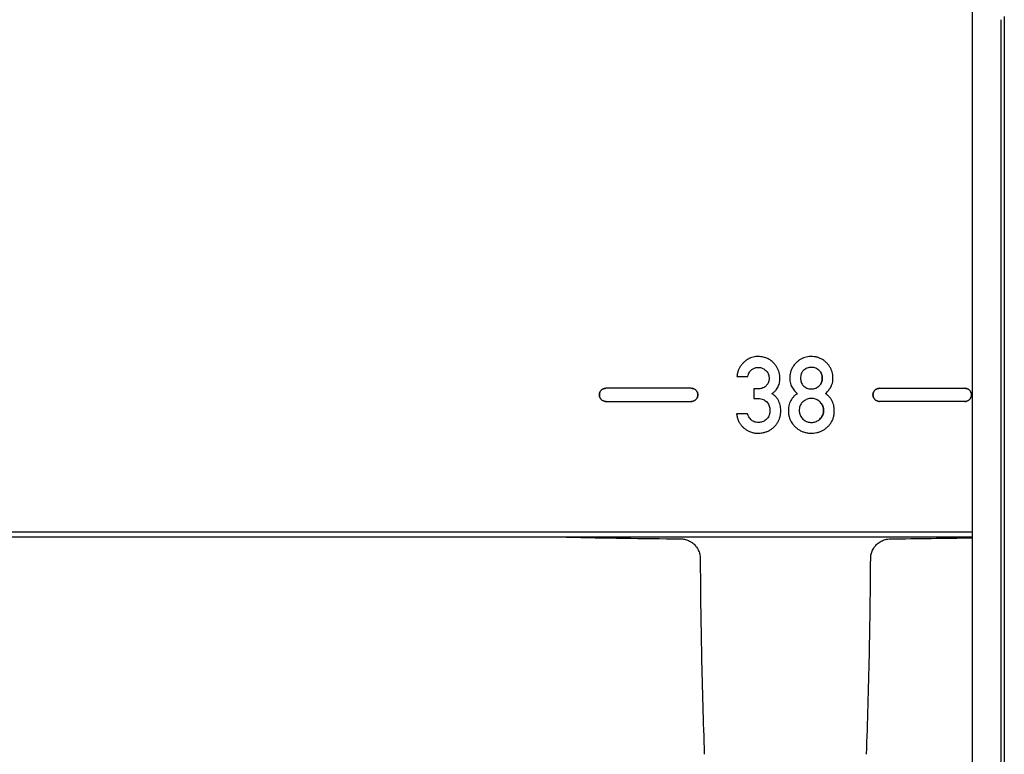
# Model space of a CAD drawing. Header units: millimetres. Extents: x 8 to 1894, y 12 to 2723.
# Tile 44 of 152: x 979 to 1069, y 1303 to 1370. Entities that reach past the tile are written whole.
import ezdxf

# ---------------------------------------------------------------- set-up
doc = ezdxf.new("R2010")
doc.units = ezdxf.units.MM

msp = doc.modelspace()

# ---------------------------------------------------------------- linework, layer by layer
at = {"color": 7, "linetype": 'Continuous', "lineweight": 30}
for p, q in [((1069.043, 1370.507), (1069.043, 1054.72)), ((1066.113, 1370.097), (1066.11, 1367.109)), ((1066.121, 1370.092), (1066.119, 1370.095)), ((1068.718, 1370.208), (1068.718, 1056.911)), ((1066.11, 1367.106), (1066.11, 1054.606)), ((1044.611, 1337.617), (1045.599, 1337.617)), ((1040.442, 1336.536), (1032.642, 1336.536)), ((1046.491, 1336.474), (1046.151, 1336.474)), ((1046.151, 1336.474), (1046.151, 1335.605)), ((1057.644, 1336.536), (1065.444, 1336.536)), ((1032.642, 1335.336), (1040.442, 1335.336)), ((1046.151, 1335.605), (1046.567, 1335.605)), ((1065.444, 1335.336), (1057.644, 1335.336)), ((1045.561, 1334.202), (1044.574, 1334.202)), ((926.543, 1323.436), (1066.11, 1323.436)), ((1066.11, 1322.936), (926.543, 1322.936))]:
    msp.add_line(p, q, dxfattribs=at)
for start, end in [(268.854065, 269.451475), (270.548478, 270.977911)]:
    msp.add_arc((1049.043, 2322.736), 1000, start, end, dxfattribs=at)
for points, knots in [([(1065.773, 1440.502), (1065.774, 1440.491), (1065.775, 1440.412), (1065.777, 1440.256), (1065.781, 1440.035), (1065.784, 1439.814), (1065.787, 1439.595), (1065.79, 1439.381), (1065.792, 1439.172), (1065.795, 1438.97), (1065.797, 1438.78), (1065.799, 1438.605), (1065.801, 1438.444), (1065.802, 1438.292), (1065.804, 1438.148), (1065.805, 1438.013), (1065.806, 1437.887), (1065.808, 1437.767), (1065.81, 1437.501), (1065.815, 1437.075), (1065.82, 1436.469), (1065.825, 1435.888), (1065.83, 1435.334), (1065.834, 1434.807), (1065.839, 1434.247), (1065.843, 1433.652), (1065.848, 1433.022), (1065.852, 1432.353), (1065.857, 1431.647), (1065.862, 1430.901), (1065.867, 1430.119), (1065.872, 1429.305), (1065.877, 1428.463), (1065.883, 1427.503), (1065.889, 1426.416), (1065.896, 1425.189), (1065.902, 1424.058), (1065.907, 1423.036), (1065.912, 1422.142), (1065.916, 1421.24), (1065.921, 1420.339), (1065.925, 1419.441), (1065.929, 1418.549), (1065.934, 1417.664), (1065.938, 1416.801), (1065.941, 1415.961), (1065.945, 1415.143), (1065.949, 1414.325), (1065.952, 1413.5), (1065.956, 1412.661), (1065.96, 1411.758), (1065.964, 1410.786), (1065.968, 1409.74), (1065.973, 1408.663), (1065.977, 1407.739), (1065.98, 1406.978), (1065.982, 1406.392), (1065.985, 1405.795), (1065.987, 1405.186), (1065.989, 1404.568), (1065.992, 1403.955), (1065.994, 1403.357), (1065.996, 1402.803), (1065.998, 1402.292), (1066, 1401.824), (1066.002, 1401.378), (1066.004, 1400.955), (1066.005, 1400.555), (1066.007, 1400.171), (1066.008, 1399.729), (1066.01, 1399.208), (1066.013, 1398.595), (1066.015, 1397.943), (1066.018, 1397.252), (1066.02, 1396.521), (1066.023, 1395.75), (1066.026, 1395), (1066.028, 1394.276), (1066.031, 1393.584), (1066.034, 1392.863), (1066.036, 1392.107), (1066.039, 1391.312), (1066.042, 1390.478), (1066.045, 1389.604), (1066.049, 1388.691), (1066.052, 1387.738), (1066.056, 1386.744), (1066.059, 1385.709), (1066.063, 1384.639), (1066.067, 1383.535), (1066.071, 1382.396), (1066.075, 1381.216), (1066.079, 1379.987), (1066.084, 1378.708), (1066.088, 1377.377), (1066.093, 1376.003), (1066.098, 1374.587), (1066.103, 1373.127), (1066.108, 1371.624), (1066.111, 1370.607), (1066.113, 1370.092)], [0, 0, 0, 0, 0.001599, 0.011813, 0.021549, 0.030807, 0.039585, 0.047741, 0.055435, 0.062667, 0.069437, 0.075092, 0.080378, 0.085296, 0.089846, 0.094027, 0.09784, 0.101389, 0.10492, 0.121624, 0.138144, 0.15448, 0.166883, 0.17952, 0.192485, 0.20578, 0.219403, 0.233353, 0.247632, 0.262205, 0.277077, 0.292045, 0.30707, 0.322152, 0.341989, 0.361924, 0.381958, 0.395428, 0.408939, 0.422285, 0.435345, 0.448119, 0.460608, 0.472812, 0.484729, 0.49579, 0.506592, 0.517207, 0.527866, 0.538585, 0.549363, 0.562144, 0.575008, 0.588085, 0.601535, 0.6084, 0.615358, 0.622409, 0.629553, 0.636791, 0.644019, 0.650926, 0.657493, 0.663099, 0.66843, 0.673487, 0.678269, 0.682775, 0.687007, 0.691211, 0.697626, 0.70444, 0.711652, 0.719263, 0.727272, 0.73568, 0.744486, 0.751683, 0.759126, 0.766827, 0.774887, 0.783331, 0.79216, 0.801374, 0.810951, 0.820912, 0.831256, 0.841984, 0.853096, 0.864385, 0.876045, 0.888077, 0.900482, 0.913524, 0.926957, 0.94078, 0.954994, 0.969601, 0.984603, 1, 1, 1, 1]), ([(1045.221, 1338.89), (1045.156, 1338.822), (1045.028, 1338.688), (1044.873, 1338.462), (1044.745, 1338.211), (1044.649, 1337.929), (1044.624, 1337.722), (1044.611, 1337.617)], [0, 0, 0, 0, 0.195894, 0.383776, 0.566908, 0.781372, 1, 1, 1, 1]), ([(1047.986, 1338.829), (1047.933, 1338.883), (1047.828, 1338.99), (1047.649, 1339.125), (1047.456, 1339.236), (1047.249, 1339.323), (1047.028, 1339.386), (1046.792, 1339.425), (1046.56, 1339.439), (1046.323, 1339.432), (1046.09, 1339.394), (1045.853, 1339.32), (1045.628, 1339.21), (1045.413, 1339.068), (1045.286, 1338.95), (1045.221, 1338.89)], [0, 0, 0, 0, 0.07361, 0.145682, 0.217332, 0.289695, 0.363874, 0.440898, 0.521683, 0.590157, 0.67099, 0.75074, 0.831082, 0.913661, 1, 1, 1, 1]), ([(1047.804, 1336.049), (1047.878, 1336.101), (1048.021, 1336.2), (1048.198, 1336.38), (1048.335, 1336.575), (1048.424, 1336.786), (1048.489, 1337), (1048.525, 1337.195), (1048.542, 1337.38), (1048.543, 1337.585), (1048.515, 1337.832), (1048.443, 1338.1), (1048.33, 1338.356), (1048.179, 1338.604), (1048.052, 1338.753), (1047.986, 1338.829)], [0, 0, 0, 0, 0.0851231, 0.1634405, 0.2370976, 0.3085782, 0.3786991, 0.4480462, 0.4947545, 0.5543334, 0.6414672, 0.7277552, 0.8150904, 0.9052907, 1, 1, 1, 1]), ([(1050.008, 1338.855), (1049.934, 1338.773), (1049.788, 1338.611), (1049.623, 1338.33), (1049.529, 1338.082), (1049.479, 1337.879), (1049.454, 1337.726), (1049.441, 1337.573), (1049.438, 1337.443), (1049.442, 1337.282), (1049.465, 1337.092), (1049.526, 1336.861), (1049.595, 1336.724), (1049.63, 1336.656)], [0, 0, 0, 0, 0.139361, 0.273984, 0.407757, 0.471716, 0.53676, 0.603263, 0.664683, 0.701513, 0.806055, 0.904746, 1, 1, 1, 1]), ([(1052.819, 1338.855), (1052.747, 1338.923), (1052.605, 1339.057), (1052.36, 1339.213), (1052.098, 1339.331), (1051.817, 1339.406), (1051.521, 1339.44), (1051.225, 1339.435), (1050.943, 1339.392), (1050.681, 1339.313), (1050.437, 1339.197), (1050.209, 1339.046), (1050.076, 1338.919), (1050.008, 1338.855)], [0, 0, 0, 0, 0.094907, 0.186646, 0.27738, 0.369346, 0.4647, 0.562985, 0.651971, 0.738336, 0.823896, 0.910517, 1, 1, 1, 1]), ([(1053.194, 1336.656), (1053.231, 1336.729), (1053.306, 1336.876), (1053.353, 1337.065), (1053.374, 1337.203), (1053.382, 1337.288), (1053.388, 1337.379), (1053.388, 1337.497), (1053.38, 1337.678), (1053.345, 1337.912), (1053.267, 1338.173), (1053.153, 1338.419), (1053.005, 1338.65), (1052.882, 1338.786), (1052.819, 1338.855)], [0, 0, 0, 0, 0.102081, 0.208192, 0.242883, 0.278344, 0.314654, 0.358634, 0.426103, 0.542641, 0.656022, 0.768519, 0.882441, 1, 1, 1, 1]), ([(1045.599, 1337.617), (1045.616, 1337.69), (1045.649, 1337.83), (1045.736, 1338.006), (1045.839, 1338.143), (1045.918, 1338.208), (1045.957, 1338.241)], [0, 0, 0, 0, 0.305597, 0.584805, 0.793514, 1, 1, 1, 1]), ([(1045.957, 1338.241), (1045.999, 1338.269), (1046.08, 1338.326), (1046.211, 1338.388), (1046.346, 1338.43), (1046.491, 1338.451), (1046.667, 1338.448), (1046.87, 1338.408), (1047.081, 1338.312), (1047.197, 1338.212), (1047.257, 1338.16)], [0, 0, 0, 0, 0.1063939, 0.207645, 0.3057069, 0.4027216, 0.5163949, 0.676921, 0.8351892, 1, 1, 1, 1]), ([(1047.257, 1338.16), (1047.298, 1338.117), (1047.379, 1338.031), (1047.468, 1337.878), (1047.528, 1337.713), (1047.556, 1337.536), (1047.555, 1337.356), (1047.526, 1337.181), (1047.469, 1337.021), (1047.384, 1336.874), (1047.307, 1336.792), (1047.268, 1336.75)], [0, 0, 0, 0, 0.114729, 0.225171, 0.335181, 0.448637, 0.567185, 0.678417, 0.785246, 0.891236, 1, 1, 1, 1]), ([(1050.731, 1338.196), (1050.695, 1338.163), (1050.624, 1338.098), (1050.541, 1337.976), (1050.476, 1337.831), (1050.434, 1337.657), (1050.429, 1337.529), (1050.426, 1337.462)], [0, 0, 0, 0, 0.1767183, 0.3517818, 0.5310754, 0.7550954, 1, 1, 1, 1]), ([(1052.096, 1338.196), (1052.038, 1338.239), (1051.926, 1338.323), (1051.734, 1338.406), (1051.531, 1338.449), (1051.321, 1338.452), (1051.111, 1338.413), (1050.908, 1338.329), (1050.791, 1338.241), (1050.731, 1338.196)], [0, 0, 0, 0, 0.144485, 0.282642, 0.419885, 0.560516, 0.704685, 0.848977, 1, 1, 1, 1]), ([(1052.096, 1336.724), (1052.138, 1336.764), (1052.223, 1336.843), (1052.314, 1336.997), (1052.375, 1337.172), (1052.402, 1337.367), (1052.401, 1337.568), (1052.372, 1337.76), (1052.311, 1337.929), (1052.221, 1338.079), (1052.138, 1338.157), (1052.096, 1338.196)], [0, 0, 0, 0, 0.105488, 0.210815, 0.321142, 0.440991, 0.569078, 0.685249, 0.792914, 0.89625, 1, 1, 1, 1]), ([(1052.096, 1338.196), (1052.138, 1338.156), (1052.223, 1338.077), (1052.314, 1337.924), (1052.375, 1337.75), (1052.402, 1337.555), (1052.401, 1337.354), (1052.372, 1337.161), (1052.311, 1336.991), (1052.221, 1336.841), (1052.138, 1336.763), (1052.096, 1336.724)], [0, 0, 0, 0, 0.10561, 0.210883, 0.320813, 0.439771, 0.567941, 0.684952, 0.792988, 0.896371, 1, 1, 1, 1]), ([(1050.426, 1337.462), (1050.428, 1337.404), (1050.432, 1337.292), (1050.464, 1337.133), (1050.52, 1336.983), (1050.605, 1336.841), (1050.689, 1336.763), (1050.731, 1336.724)], [0, 0, 0, 0, 0.2106208, 0.404752, 0.5868347, 0.7931716, 1, 1, 1, 1]), ([(1032.642, 1336.536), (1032.588, 1336.532), (1032.482, 1336.523), (1032.336, 1336.459), (1032.213, 1336.365), (1032.118, 1336.241), (1032.056, 1336.095), (1032.035, 1335.936), (1032.056, 1335.776), (1032.118, 1335.63), (1032.213, 1335.507), (1032.336, 1335.412), (1032.482, 1335.348), (1032.588, 1335.34), (1032.642, 1335.336)], [0, 0, 0, 0, 0.085613, 0.168369, 0.25, 0.331631, 0.414387, 0.5, 0.585613, 0.668369, 0.75, 0.831631, 0.914387, 1, 1, 1, 1]), ([(1032.642, 1335.336), (1032.588, 1335.34), (1032.482, 1335.348), (1032.336, 1335.412), (1032.213, 1335.507), (1032.118, 1335.63), (1032.056, 1335.776), (1032.035, 1335.936), (1032.056, 1336.095), (1032.118, 1336.241), (1032.213, 1336.365), (1032.336, 1336.459), (1032.482, 1336.523), (1032.588, 1336.532), (1032.642, 1336.536)], [0, 0, 0, 0, 0.085613, 0.168369, 0.25, 0.331631, 0.414387, 0.5, 0.585613, 0.668369, 0.75, 0.831631, 0.914387, 1, 1, 1, 1]), ([(1040.442, 1335.336), (1040.496, 1335.34), (1040.602, 1335.348), (1040.748, 1335.412), (1040.871, 1335.507), (1040.966, 1335.63), (1041.028, 1335.776), (1041.049, 1335.936), (1041.028, 1336.095), (1040.966, 1336.241), (1040.871, 1336.365), (1040.748, 1336.459), (1040.602, 1336.523), (1040.496, 1336.532), (1040.442, 1336.536)], [0, 0, 0, 0, 0.085613, 0.168369, 0.25, 0.331631, 0.414387, 0.5, 0.585613, 0.668369, 0.75, 0.831631, 0.914387, 1, 1, 1, 1]), ([(1040.442, 1336.536), (1040.496, 1336.532), (1040.602, 1336.523), (1040.748, 1336.459), (1040.871, 1336.365), (1040.966, 1336.241), (1041.028, 1336.095), (1041.049, 1335.936), (1041.028, 1335.776), (1040.966, 1335.63), (1040.871, 1335.507), (1040.748, 1335.412), (1040.602, 1335.348), (1040.496, 1335.34), (1040.442, 1335.336)], [0, 0, 0, 0, 0.085613, 0.168369, 0.25, 0.331631, 0.414387, 0.5, 0.585613, 0.668369, 0.75, 0.831631, 0.914387, 1, 1, 1, 1]), ([(1047.268, 1336.75), (1047.211, 1336.703), (1047.096, 1336.606), (1046.896, 1336.525), (1046.692, 1336.481), (1046.56, 1336.476), (1046.491, 1336.474)], [0, 0, 0, 0, 0.261482, 0.530025, 0.755519, 1, 1, 1, 1]), ([(1049.63, 1336.656), (1049.667, 1336.595), (1049.743, 1336.471), (1049.905, 1336.263), (1050.043, 1336.131), (1050.128, 1336.049)], [0, 0, 0, 0, 0.27353, 0.550692, 1, 1, 1, 1]), ([(1050.731, 1336.724), (1050.788, 1336.682), (1050.9, 1336.598), (1051.092, 1336.516), (1051.295, 1336.474), (1051.505, 1336.471), (1051.715, 1336.51), (1051.918, 1336.593), (1052.036, 1336.68), (1052.096, 1336.724)], [0, 0, 0, 0, 0.144023, 0.282028, 0.419522, 0.560423, 0.704682, 0.849208, 1, 1, 1, 1]), ([(1052.703, 1336.049), (1052.757, 1336.101), (1052.863, 1336.204), (1053.033, 1336.403), (1053.133, 1336.561), (1053.194, 1336.656)], [0, 0, 0, 0, 0.285806, 0.565883, 1, 1, 1, 1]), ([(1057.644, 1335.336), (1057.591, 1335.34), (1057.485, 1335.348), (1057.339, 1335.412), (1057.215, 1335.507), (1057.12, 1335.63), (1057.058, 1335.776), (1057.037, 1335.936), (1057.058, 1336.095), (1057.12, 1336.241), (1057.215, 1336.365), (1057.339, 1336.459), (1057.485, 1336.523), (1057.591, 1336.532), (1057.644, 1336.536)], [0, 0, 0, 0, 0.085613, 0.168369, 0.25, 0.331631, 0.414387, 0.5, 0.585613, 0.668369, 0.75, 0.831631, 0.914387, 1, 1, 1, 1]), ([(1057.644, 1336.536), (1057.591, 1336.532), (1057.485, 1336.523), (1057.339, 1336.459), (1057.215, 1336.365), (1057.12, 1336.241), (1057.058, 1336.095), (1057.037, 1335.936), (1057.058, 1335.776), (1057.12, 1335.63), (1057.215, 1335.507), (1057.339, 1335.412), (1057.485, 1335.348), (1057.591, 1335.34), (1057.644, 1335.336)], [0, 0, 0, 0, 0.085613, 0.168369, 0.25, 0.331631, 0.414387, 0.5, 0.585613, 0.668369, 0.75, 0.831631, 0.914387, 1, 1, 1, 1]), ([(1065.444, 1336.536), (1065.498, 1336.532), (1065.604, 1336.523), (1065.75, 1336.459), (1065.873, 1336.365), (1065.969, 1336.241), (1066.03, 1336.095), (1066.052, 1335.936), (1066.03, 1335.776), (1065.969, 1335.63), (1065.873, 1335.507), (1065.75, 1335.412), (1065.604, 1335.348), (1065.498, 1335.34), (1065.444, 1335.336)], [0, 0, 0, 0, 0.085613, 0.168369, 0.25, 0.331631, 0.414387, 0.5, 0.585613, 0.668369, 0.75, 0.831631, 0.914387, 1, 1, 1, 1]), ([(1065.444, 1335.336), (1065.498, 1335.34), (1065.604, 1335.348), (1065.75, 1335.412), (1065.873, 1335.507), (1065.969, 1335.63), (1066.03, 1335.776), (1066.052, 1335.936), (1066.03, 1336.095), (1065.969, 1336.241), (1065.873, 1336.365), (1065.75, 1336.459), (1065.604, 1336.523), (1065.498, 1336.532), (1065.444, 1336.536)], [0, 0, 0, 0, 0.085613, 0.168369, 0.25, 0.331631, 0.414387, 0.5, 0.585613, 0.668369, 0.75, 0.831631, 0.914387, 1, 1, 1, 1]), ([(1046.567, 1335.605), (1046.645, 1335.601), (1046.799, 1335.593), (1047.003, 1335.526), (1047.176, 1335.432), (1047.268, 1335.354), (1047.315, 1335.315)], [0, 0, 0, 0, 0.285762, 0.56017, 0.776449, 1, 1, 1, 1]), ([(1047.315, 1335.315), (1047.359, 1335.269), (1047.447, 1335.178), (1047.54, 1335.009), (1047.603, 1334.82), (1047.631, 1334.61), (1047.63, 1334.396), (1047.599, 1334.19), (1047.536, 1334.006), (1047.443, 1333.842), (1047.357, 1333.753), (1047.313, 1333.708)], [0, 0, 0, 0, 0.106205, 0.212435, 0.323083, 0.442069, 0.568241, 0.683571, 0.791452, 0.895576, 1, 1, 1, 1]), ([(1048.428, 1335.364), (1048.389, 1335.438), (1048.309, 1335.588), (1048.153, 1335.772), (1047.984, 1335.927), (1047.865, 1336.008), (1047.804, 1336.049)], [0, 0, 0, 0, 0.267866, 0.541348, 0.765073, 1, 1, 1, 1]), ([(1048.012, 1333.007), (1048.072, 1333.069), (1048.192, 1333.19), (1048.337, 1333.402), (1048.453, 1333.631), (1048.525, 1333.839), (1048.567, 1334.016), (1048.592, 1334.159), (1048.609, 1334.306), (1048.616, 1334.445), (1048.618, 1334.558), (1048.612, 1334.701), (1048.589, 1334.887), (1048.527, 1335.13), (1048.462, 1335.285), (1048.428, 1335.364)], [0, 0, 0, 0, 0.100969, 0.200524, 0.300594, 0.40308, 0.458359, 0.515027, 0.573303, 0.63339, 0.678953, 0.705748, 0.801677, 0.899275, 1, 1, 1, 1]), ([(1050.128, 1336.049), (1050.056, 1335.997), (1049.915, 1335.896), (1049.734, 1335.714), (1049.584, 1335.515), (1049.465, 1335.293), (1049.379, 1335.049), (1049.325, 1334.78), (1049.319, 1334.595), (1049.316, 1334.499)], [0, 0, 0, 0, 0.145483, 0.284349, 0.41929, 0.553231, 0.695719, 0.843665, 1, 1, 1, 1]), ([(1050.636, 1335.294), (1050.597, 1335.254), (1050.521, 1335.176), (1050.431, 1335.041), (1050.359, 1334.886), (1050.312, 1334.707), (1050.306, 1334.576), (1050.303, 1334.509)], [0, 0, 0, 0, 0.189366, 0.372291, 0.553406, 0.770941, 1, 1, 1, 1]), ([(1052.19, 1335.294), (1052.14, 1335.337), (1052.04, 1335.421), (1051.87, 1335.514), (1051.691, 1335.577), (1051.502, 1335.607), (1051.31, 1335.606), (1051.123, 1335.575), (1050.948, 1335.512), (1050.782, 1335.419), (1050.685, 1335.336), (1050.636, 1335.294)], [0, 0, 0, 0, 0.116404, 0.227596, 0.336737, 0.447193, 0.561183, 0.67023, 0.777573, 0.886465, 1, 1, 1, 1]), ([(1052.19, 1333.727), (1052.237, 1333.774), (1052.329, 1333.867), (1052.43, 1334.035), (1052.498, 1334.218), (1052.53, 1334.415), (1052.529, 1334.616), (1052.495, 1334.812), (1052.427, 1334.991), (1052.327, 1335.155), (1052.236, 1335.247), (1052.19, 1335.294)], [0, 0, 0, 0, 0.113284, 0.222426, 0.33146, 0.444487, 0.562707, 0.673594, 0.780854, 0.888385, 1, 1, 1, 1]), ([(1052.19, 1335.294), (1052.237, 1335.246), (1052.329, 1335.153), (1052.43, 1334.985), (1052.498, 1334.801), (1052.53, 1334.603), (1052.529, 1334.402), (1052.495, 1334.207), (1052.427, 1334.029), (1052.327, 1333.865), (1052.236, 1333.774), (1052.19, 1333.727)], [0, 0, 0, 0, 0.1135904, 0.2230157, 0.332309, 0.4455757, 0.5637787, 0.6744298, 0.7814346, 0.8886855, 1, 1, 1, 1]), ([(1052.889, 1333.01), (1052.962, 1333.083), (1053.105, 1333.227), (1053.273, 1333.482), (1053.399, 1333.759), (1053.479, 1334.061), (1053.515, 1334.389), (1053.509, 1334.707), (1053.46, 1335), (1053.379, 1335.251), (1053.263, 1335.483), (1053.11, 1335.695), (1052.924, 1335.888), (1052.778, 1335.994), (1052.703, 1336.049)], [0, 0, 0, 0, 0.088511, 0.174739, 0.26095, 0.349409, 0.442216, 0.543917, 0.621945, 0.696897, 0.770438, 0.844331, 0.920317, 1, 1, 1, 1]), ([(1049.316, 1334.499), (1049.319, 1334.389), (1049.327, 1334.174), (1049.393, 1333.865), (1049.494, 1333.598), (1049.621, 1333.373), (1049.763, 1333.18), (1049.877, 1333.067), (1049.935, 1333.01)], [0, 0, 0, 0, 0.198917, 0.387226, 0.569133, 0.710677, 0.853528, 1, 1, 1, 1]), ([(1050.303, 1334.509), (1050.305, 1334.452), (1050.309, 1334.341), (1050.345, 1334.179), (1050.407, 1334.021), (1050.501, 1333.865), (1050.591, 1333.774), (1050.636, 1333.727)], [0, 0, 0, 0, 0.195409, 0.381721, 0.563351, 0.777775, 1, 1, 1, 1]), ([(1044.574, 1334.202), (1044.593, 1334.098), (1044.63, 1333.897), (1044.728, 1333.614), (1044.853, 1333.36), (1045.01, 1333.135), (1045.197, 1332.94), (1045.407, 1332.778), (1045.629, 1332.645), (1045.836, 1332.554), (1046.023, 1332.497), (1046.188, 1332.461), (1046.357, 1332.44), (1046.543, 1332.433), (1046.742, 1332.441), (1046.983, 1332.472), (1047.246, 1332.537), (1047.523, 1332.653), (1047.783, 1332.807), (1047.935, 1332.94), (1048.012, 1333.007)], [0, 0, 0, 0, 0.070104, 0.135753, 0.198008, 0.258102, 0.317399, 0.376446, 0.433514, 0.489297, 0.526265, 0.563386, 0.600951, 0.63924, 0.686982, 0.733148, 0.80026, 0.866114, 0.932204, 1, 1, 1, 1]), ([(1045.929, 1333.633), (1045.887, 1333.676), (1045.801, 1333.763), (1045.702, 1333.907), (1045.621, 1334.054), (1045.581, 1334.152), (1045.561, 1334.202)], [0, 0, 0, 0, 0.262774, 0.536287, 0.762154, 1, 1, 1, 1]), ([(1047.313, 1333.708), (1047.266, 1333.668), (1047.172, 1333.59), (1047.013, 1333.502), (1046.846, 1333.444), (1046.668, 1333.416), (1046.473, 1333.417), (1046.273, 1333.446), (1046.079, 1333.514), (1045.978, 1333.594), (1045.929, 1333.633)], [0, 0, 0, 0, 0.123879, 0.242211, 0.358323, 0.475752, 0.597503, 0.744586, 0.876455, 1, 1, 1, 1]), ([(1050.636, 1333.727), (1050.686, 1333.684), (1050.785, 1333.6), (1050.954, 1333.508), (1051.133, 1333.445), (1051.323, 1333.416), (1051.514, 1333.417), (1051.701, 1333.448), (1051.876, 1333.511), (1052.043, 1333.603), (1052.14, 1333.685), (1052.19, 1333.727)], [0, 0, 0, 0, 0.115322, 0.226055, 0.335423, 0.446808, 0.560875, 0.669309, 0.776581, 0.885831, 1, 1, 1, 1]), ([(1049.935, 1333.01), (1050.013, 1332.942), (1050.166, 1332.81), (1050.426, 1332.655), (1050.701, 1332.539), (1050.995, 1332.465), (1051.301, 1332.432), (1051.606, 1332.437), (1051.898, 1332.479), (1052.17, 1332.557), (1052.427, 1332.672), (1052.67, 1332.821), (1052.815, 1332.946), (1052.889, 1333.01)], [0, 0, 0, 0, 0.0949021, 0.1869651, 0.2780987, 0.3702687, 0.4653753, 0.5625113, 0.6508366, 0.737166, 0.8230763, 0.9101722, 1, 1, 1, 1]), ([(1039.469, 1322.782), (1039.529, 1322.779), (1039.651, 1322.775), (1039.832, 1322.744), (1040.012, 1322.696), (1040.188, 1322.628), (1040.357, 1322.542), (1040.515, 1322.438), (1040.661, 1322.32), (1040.806, 1322.174), (1040.943, 1322), (1041.062, 1321.798), (1041.15, 1321.592), (1041.21, 1321.387), (1041.245, 1321.187), (1041.25, 1321.056), (1041.252, 1320.993)], [0, 0, 0, 0, 0.06424, 0.129875, 0.196579, 0.263993, 0.331731, 0.399398, 0.4666, 0.532957, 0.619488, 0.703171, 0.783419, 0.859804, 0.932045, 1, 1, 1, 1]), ([(1056.834, 1320.993), (1056.835, 1321.04), (1056.838, 1321.139), (1056.859, 1321.296), (1056.898, 1321.47), (1056.961, 1321.656), (1057.053, 1321.852), (1057.168, 1322.032), (1057.298, 1322.193), (1057.438, 1322.332), (1057.599, 1322.459), (1057.779, 1322.57), (1057.975, 1322.661), (1058.183, 1322.728), (1058.398, 1322.772), (1058.544, 1322.778), (1058.617, 1322.782)], [0, 0, 0, 0, 0.050118, 0.106684, 0.169989, 0.240227, 0.317438, 0.401439, 0.468653, 0.53912, 0.612413, 0.688002, 0.765263, 0.843503, 0.921993, 1, 1, 1, 1]), ([(1041.254, 1320.994), (1041.265, 1319.558), (1041.289, 1316.6), (1041.369, 1312.12), (1041.478, 1307.591), (1041.581, 1304.585), (1041.631, 1303.1)], [0, 0, 0, 0, 0.240719, 0.495843, 0.750978, 1, 1, 1, 1]), ([(1056.455, 1303.1), (1056.506, 1304.585), (1056.608, 1307.591), (1056.718, 1312.12), (1056.797, 1316.6), (1056.821, 1319.558), (1056.833, 1320.994)], [0, 0, 0, 0, 0.249022, 0.504157, 0.759281, 1, 1, 1, 1])]:
    msp.add_open_spline(points, degree=3, knots=knots, dxfattribs=at)

doc.saveas('drawing.dxf')
